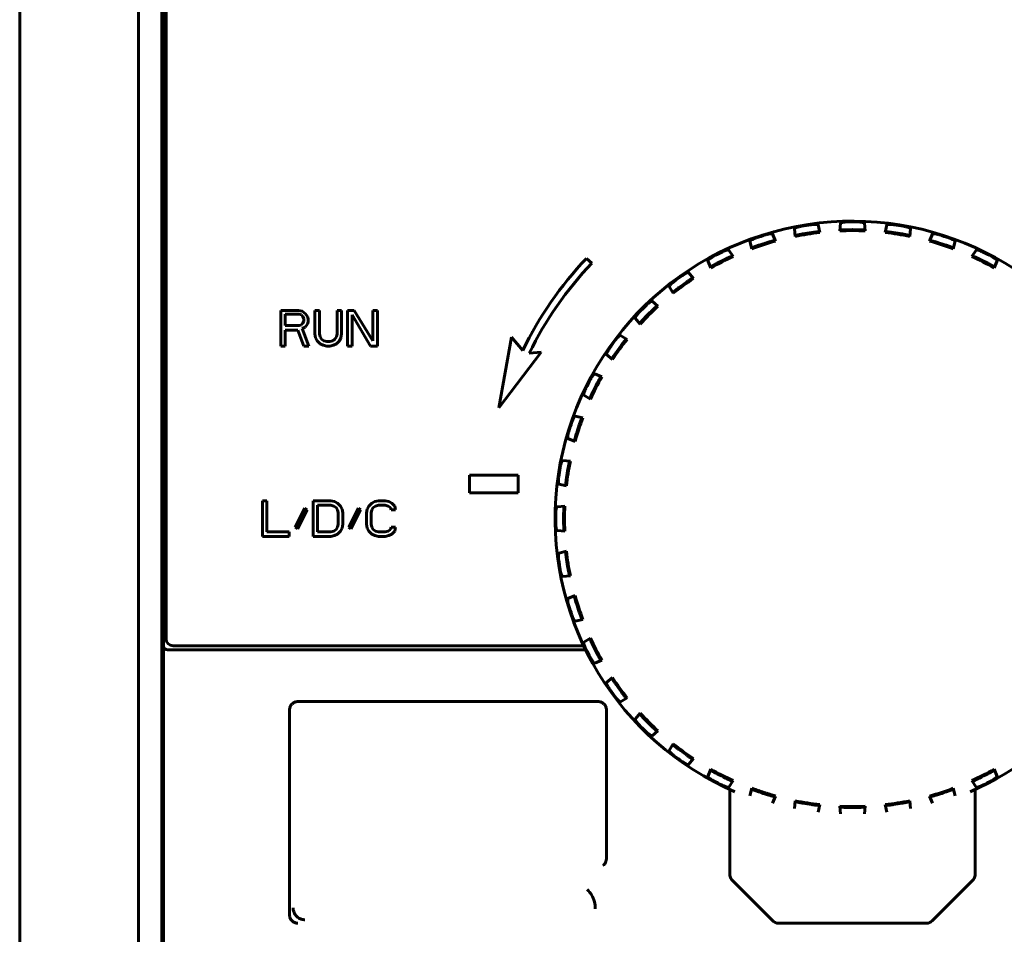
# Model space of a CAD drawing. Header units: millimetres. Extents: x 0 to 594, y 0 to 420.
# Tile 5 of 22: x 159 to 180, y 252 to 271. Entities that reach past the tile are written whole.
import ezdxf

# ---------------------------------------------------------------- set-up
doc = ezdxf.new("R2010")
doc.units = ezdxf.units.MM
doc.linetypes.add('K5LT_BASIC', pattern=[0])
doc.layers.add('Системный слой', color=7, linetype='Continuous')

# ---------------------------------------------------------------- blocks, each defined once
blk = doc.blocks.new('U65')
at = {"layer": 'Системный слой', "color": 150, "linetype": 'K5LT_BASIC', "lineweight": 60, "true_color": 0x0080ff}
for start, end in [(324, 246.7144), (293.2856, 324)]:
    blk.add_arc((176.618, 261.013), 6.25, start, end, dxfattribs=at)

msp = doc.modelspace()

# ---------------------------------------------------------------- linework, layer by layer
at = {"layer": 'Системный слой', "color": 150, "linetype": 'K5LT_BASIC', "lineweight": 60, "true_color": 0x0080ff}
for p, q in [((159.1177, 232.9625), (159.1177, 290.4625)), ((161.6177, 280.1126), (161.6177, 235.7625)), ((161.6177, 280.1126), (161.6177, 235.7625)), ((162.1037, 235.9984), (162.1037, 279.5267)), ((162.1068, 279.6235), (162.1068, 258.4016)), ((162.1927, 279.5375), (162.1927, 258.4875)), ((162.1427, 236.0375), (162.1427, 279.4875)), ((175.9321, 267.0236), (175.8931, 267.1815)), ((176.3684, 267.2189), (176.3546, 267.0569)), ((176.8808, 267.0569), (176.8671, 267.2189)), ((177.3423, 267.1815), (177.3034, 267.0236)), ((175.0002, 266.8423), (174.937, 266.9922)), ((175.4005, 267.1035), (175.4123, 266.9413)), ((175.4123, 266.9413), (175.4264, 266.9625)), ((175.9121, 267.0394), (175.9321, 267.0236)), ((176.3546, 267.0569), (176.3718, 267.0756)), ((176.8636, 267.0756), (176.8808, 267.0569)), ((177.3034, 267.0236), (177.3233, 267.0394)), ((177.809, 266.9625), (177.8231, 266.9413)), ((177.8231, 266.9413), (177.8349, 267.1035)), ((178.2984, 266.9922), (178.2353, 266.8423)), ((174.4997, 266.6797), (174.4627, 266.8381)), ((174.5103, 266.7028), (174.4997, 266.6797)), ((174.978, 266.8548), (175.0002, 266.8423)), ((178.2353, 266.8423), (178.2574, 266.8548)), ((178.7358, 266.6797), (178.7251, 266.7028)), ((178.7727, 266.8381), (178.7358, 266.6797)), ((174.0222, 266.6557), (174.1081, 266.5175)), ((174.1081, 266.5175), (174.0842, 266.5264)), ((179.1273, 266.5175), (179.2132, 266.6557)), ((179.1512, 266.5264), (179.1273, 266.5175)), ((171.1427, 266.3803), (171.0276, 266.4769)), ((173.6392, 266.2786), (173.5779, 266.4293)), ((173.6461, 266.3031), (173.6392, 266.2786)), ((179.5962, 266.2786), (179.5893, 266.3031)), ((179.6575, 266.4293), (179.5962, 266.2786)), ((173.1714, 266.1802), (173.2778, 266.0572)), ((172.8521, 265.7478), (172.7679, 265.8871)), ((173.2778, 266.0572), (173.2529, 266.0622)), ((172.855, 265.7731), (172.8521, 265.7478)), ((172.4054, 265.5774), (172.5298, 265.4726)), ((172.5298, 265.4726), (172.5044, 265.4736)), ((164.6021, 265.3875), (164.6021, 264.6375)), ((164.9771, 265.3875), (164.6021, 265.3875)), ((164.6958, 265.3078), (164.9927, 265.3078)), ((164.6958, 265.0684), (164.6958, 265.3078)), ((165.0552, 265.3716), (164.9771, 265.3875)), ((164.9927, 265.3078), (165.0396, 265.2918)), ((165.0396, 265.2918), (165.0708, 265.2599)), ((165.1177, 265.3237), (165.0552, 265.3716)), ((165.0708, 265.2599), (165.0865, 265.212)), ((165.1646, 265.2599), (165.1177, 265.3237)), ((165.1802, 265.212), (165.1646, 265.2599)), ((165.4146, 265.3875), (165.3208, 265.3875)), ((165.3208, 265.3875), (165.3208, 264.8929)), ((165.4146, 264.8929), (165.4146, 265.3875)), ((165.7896, 265.3875), (165.7896, 264.8929)), ((165.8833, 265.3875), (165.7896, 265.3875)), ((165.8833, 264.8929), (165.8833, 265.3875)), ((166.0083, 265.3875), (166.0083, 264.6375)), ((166.149, 265.3875), (166.0083, 265.3875)), ((166.1021, 264.6375), (166.1021, 265.2918)), ((166.1021, 265.2918), (166.4927, 264.6375)), ((166.5396, 264.7492), (166.149, 265.3875)), ((166.5396, 265.3875), (166.5396, 264.7492)), ((166.6333, 265.3875), (166.5396, 265.3875)), ((166.6333, 264.6375), (166.6333, 265.3875)), ((164.9927, 265.0684), (164.6958, 265.0684)), ((165.0396, 265.0843), (164.9927, 265.0684)), ((165.0708, 265.1163), (165.0396, 265.0843)), ((165.0865, 265.1641), (165.0708, 265.1163)), ((165.0865, 265.212), (165.0865, 265.1641)), ((165.1177, 265.0365), (165.1646, 265.1003)), ((165.1646, 265.1003), (165.1802, 265.1482)), ((165.1802, 265.1482), (165.1802, 265.212)), ((172.1577, 265.1005), (172.0528, 265.2248)), ((172.1566, 265.1259), (172.1577, 265.1005)), ((164.6958, 264.6375), (164.6958, 264.9726)), ((164.6958, 264.9726), (164.9615, 264.9726)), ((164.9615, 264.9726), (165.0865, 264.6375)), ((165.0552, 265.0046), (165.1177, 265.0365)), ((165.1958, 264.6375), (165.0552, 265.0046)), ((165.3208, 264.8929), (165.3365, 264.8131)), ((165.4302, 264.829), (165.4146, 264.8929)), ((165.7896, 264.8929), (165.774, 264.829)), ((165.8677, 264.8131), (165.8833, 264.8929)), ((171.7432, 264.8623), (171.8824, 264.7782)), ((164.6021, 264.6375), (164.6958, 264.6375)), ((165.0865, 264.6375), (165.1958, 264.6375)), ((165.3365, 264.8131), (165.3677, 264.7492)), ((165.3677, 264.7492), (165.4302, 264.6854)), ((165.4615, 264.7812), (165.4302, 264.829)), ((165.4302, 264.6854), (165.4927, 264.6535)), ((165.5083, 264.7492), (165.4615, 264.7812)), ((165.4927, 264.6535), (165.5708, 264.6375)), ((165.5708, 264.7333), (165.5083, 264.7492)), ((165.6333, 264.7333), (165.5708, 264.7333)), ((165.5708, 264.6375), (165.6333, 264.6375)), ((165.6958, 264.7492), (165.6333, 264.7333)), ((165.6333, 264.6375), (165.7115, 264.6535)), ((165.7427, 264.7812), (165.6958, 264.7492)), ((165.7115, 264.6535), (165.774, 264.6854)), ((165.774, 264.829), (165.7427, 264.7812)), ((165.774, 264.6854), (165.8365, 264.7492)), ((165.8365, 264.7492), (165.8677, 264.8131)), ((166.0083, 264.6375), (166.1021, 264.6375)), ((166.4927, 264.6375), (166.6333, 264.6375)), ((169.4527, 264.8241), (169.1827, 263.3413)), ((169.6877, 264.5441), (169.4527, 264.8241)), ((171.8824, 264.7782), (171.8571, 264.7752)), ((169.1827, 263.3413), (170.0735, 264.5056)), ((170.0735, 264.5056), (169.8259, 264.4853)), ((171.4501, 264.4588), (171.5731, 264.3524)), ((171.5731, 264.3524), (171.5681, 264.3774)), ((171.3516, 263.9911), (171.201, 264.0524)), ((171.3271, 263.9842), (171.3516, 263.9911)), ((170.9746, 263.608), (171.1127, 263.5222)), ((171.1127, 263.5222), (171.1039, 263.546)), ((170.9505, 263.1306), (170.7921, 263.1676)), ((170.9274, 263.12), (170.9505, 263.1306)), ((170.638, 262.6933), (170.7879, 262.6301)), ((170.7879, 262.6301), (170.7754, 262.6523)), ((170.689, 262.218), (170.5267, 262.2297)), ((170.6678, 262.2039), (170.689, 262.218)), ((168.5723, 261.9269), (168.5723, 261.5545)), ((169.5931, 261.9269), (168.5723, 261.9269)), ((169.5931, 261.5545), (169.5931, 261.9269)), ((170.4487, 261.7371), (170.6066, 261.6982)), ((168.5723, 261.5545), (169.5931, 261.5545)), ((170.6066, 261.6982), (170.5909, 261.7182)), ((164.313, 261.3875), (164.2193, 261.3875)), ((164.2193, 261.3875), (164.2193, 260.6375)), ((164.313, 260.7333), (164.313, 261.3875)), ((165.6568, 261.3875), (165.2818, 261.3875)), ((165.2818, 261.3875), (165.2818, 260.6375)), ((165.7349, 261.3716), (165.6568, 261.3875)), ((165.7974, 261.3397), (165.7349, 261.3716)), ((165.8599, 261.2758), (165.7974, 261.3397)), ((166.5161, 261.3397), (166.4536, 261.2758)), ((166.5786, 261.3716), (166.5161, 261.3397)), ((166.6568, 261.3875), (166.5786, 261.3716)), ((166.7974, 261.3875), (166.6568, 261.3875)), ((166.8755, 261.3716), (166.7974, 261.3875)), ((166.938, 261.3397), (166.8755, 261.3716)), ((167.0005, 261.2758), (166.938, 261.3397)), ((165.1099, 261.228), (164.9068, 260.829)), ((164.9536, 260.7971), (165.1568, 261.1961)), ((165.1568, 261.1961), (165.1099, 261.228)), ((165.3755, 260.7333), (165.3755, 261.2918)), ((165.3755, 261.2918), (165.6568, 261.2918)), ((165.6568, 261.2918), (165.7193, 261.2758)), ((165.7193, 261.2758), (165.7661, 261.2439)), ((165.7661, 261.2439), (165.7974, 261.1961)), ((165.7974, 261.1961), (165.813, 261.1322)), ((165.813, 261.1322), (165.813, 260.8929)), ((165.8911, 261.212), (165.8599, 261.2758)), ((165.9068, 261.1322), (165.8911, 261.212)), ((165.9068, 260.8929), (165.9068, 261.1322)), ((166.2349, 261.228), (166.0318, 260.829)), ((166.0786, 260.7971), (166.2818, 261.1961)), ((166.2818, 261.1961), (166.2349, 261.228)), ((166.4224, 261.212), (166.4068, 261.1322)), ((166.4068, 261.1322), (166.4068, 260.8929)), ((166.4536, 261.2758), (166.4224, 261.212)), ((166.5005, 261.1322), (166.5161, 261.1961)), ((166.5005, 260.8929), (166.5005, 261.1322)), ((166.5161, 261.1961), (166.5474, 261.2439)), ((166.5474, 261.2439), (166.5943, 261.2758)), ((166.5943, 261.2758), (166.6568, 261.2918)), ((166.6568, 261.2918), (166.7974, 261.2918)), ((166.7974, 261.2918), (166.8599, 261.2758)), ((166.8599, 261.2758), (166.9068, 261.2439)), ((166.9068, 261.2439), (166.9224, 261.1961)), ((166.9224, 261.1961), (167.0161, 261.1961)), ((167.0161, 261.1961), (167.0005, 261.2758)), ((170.5734, 261.2757), (170.4113, 261.2619)), ((170.5547, 261.2584), (170.5734, 261.2757)), ((164.7818, 260.7333), (164.313, 260.7333)), ((164.7818, 260.6375), (164.7818, 260.7333)), ((164.9068, 260.829), (164.9536, 260.7971)), ((165.6568, 260.7333), (165.3755, 260.7333)), ((165.7193, 260.7492), (165.6568, 260.7333)), ((165.7661, 260.7812), (165.7193, 260.7492)), ((165.7974, 260.829), (165.7661, 260.7812)), ((165.813, 260.8929), (165.7974, 260.829)), ((165.7974, 260.6854), (165.8599, 260.7492)), ((165.8599, 260.7492), (165.8911, 260.8131)), ((165.8911, 260.8131), (165.9068, 260.8929)), ((166.0318, 260.829), (166.0786, 260.7971)), ((166.4068, 260.8929), (166.4224, 260.8131)), ((166.4224, 260.8131), (166.4536, 260.7492)), ((166.4536, 260.7492), (166.5161, 260.6854)), ((166.5161, 260.829), (166.5005, 260.8929)), ((166.5474, 260.7812), (166.5161, 260.829)), ((166.5943, 260.7492), (166.5474, 260.7812)), ((166.6568, 260.7333), (166.5943, 260.7492)), ((166.7974, 260.7333), (166.6568, 260.7333)), ((166.8599, 260.7492), (166.7974, 260.7333)), ((166.9068, 260.7812), (166.8599, 260.7492)), ((166.9224, 260.829), (166.9068, 260.7812)), ((167.0161, 260.829), (166.9224, 260.829)), ((166.938, 260.6854), (167.0005, 260.7492)), ((167.0005, 260.7492), (167.0161, 260.829)), ((170.5734, 260.7494), (170.4113, 260.7632)), ((170.5547, 260.7667), (170.5734, 260.7494)), ((164.2193, 260.6375), (164.7818, 260.6375)), ((165.2818, 260.6375), (165.6568, 260.6375)), ((165.6568, 260.6375), (165.7349, 260.6535)), ((165.7349, 260.6535), (165.7974, 260.6854)), ((166.5161, 260.6854), (166.5786, 260.6535)), ((166.5786, 260.6535), (166.6568, 260.6375)), ((166.6568, 260.6375), (166.7974, 260.6375)), ((166.7974, 260.6375), (166.8755, 260.6535)), ((166.8755, 260.6535), (166.938, 260.6854)), ((170.4487, 260.2879), (170.6066, 260.3269)), ((170.6066, 260.3269), (170.5909, 260.3069)), ((170.689, 259.8071), (170.5267, 259.7954)), ((170.6678, 259.8212), (170.689, 259.8071)), ((170.638, 259.3318), (170.7879, 259.395)), ((170.7879, 259.395), (170.7754, 259.3728)), ((170.9505, 258.8945), (170.7921, 258.8575)), ((170.9274, 258.9051), (170.9505, 258.8945)), ((170.9746, 258.4171), (171.1127, 258.5029)), ((171.1127, 258.5029), (171.1039, 258.4791)), ((162.2568, 258.2516), (171.0106, 258.2516)), ((162.3427, 258.3375), (170.9691, 258.3375)), ((171.3516, 258.034), (171.201, 257.9727)), ((171.3271, 258.0409), (171.3516, 258.034)), ((171.4501, 257.5662), (171.5731, 257.6726)), ((171.5731, 257.6726), (171.5681, 257.6477)), ((171.7432, 257.1628), (171.8824, 257.2469)), ((171.8824, 257.2469), (171.8571, 257.2499)), ((164.7888, 256.9916), (164.7888, 252.6835)), ((171.2717, 257.1665), (164.9637, 257.1665)), ((171.4466, 253.8633), (171.4466, 256.9916)), ((172.1577, 256.9246), (172.0528, 256.8003)), ((172.1566, 256.8992), (172.1577, 256.9246)), ((172.4054, 256.4476), (172.5298, 256.5525)), ((172.5298, 256.5525), (172.5044, 256.5515)), ((172.8521, 256.2772), (172.7679, 256.138)), ((172.855, 256.252), (172.8521, 256.2772)), ((173.1714, 255.8449), (173.2778, 255.9679)), ((173.2778, 255.9679), (173.2529, 255.9629)), ((173.6392, 255.7465), (173.5779, 255.5958)), ((173.6461, 255.722), (173.6392, 255.7465)), ((179.5962, 255.7465), (179.5893, 255.722)), ((179.6575, 255.5958), (179.5962, 255.7465)), ((174.0222, 255.3694), (174.1081, 255.5076)), ((174.0388, 255.3194), (174.0388, 253.5375)), ((174.1081, 255.5076), (174.0842, 255.4987)), ((174.4997, 255.3454), (174.4627, 255.187)), ((174.5103, 255.3222), (174.4997, 255.3454)), ((178.7358, 255.3454), (178.7251, 255.3222)), ((178.7727, 255.187), (178.7358, 255.3454)), ((179.1512, 255.4987), (179.1273, 255.5076)), ((179.1273, 255.5076), (179.2132, 255.3694)), ((179.1966, 253.5375), (179.1966, 255.3194)), ((175.0002, 255.1827), (174.937, 255.0329)), ((174.978, 255.1703), (175.0002, 255.1827)), ((178.2984, 255.0329), (178.2353, 255.1827)), ((178.2353, 255.1827), (178.2574, 255.1703)), ((175.4005, 254.9216), (175.4123, 255.0838)), ((175.4123, 255.0838), (175.4264, 255.0626)), ((175.9321, 255.0015), (175.8931, 254.8435)), ((175.9121, 254.9857), (175.9321, 255.0015)), ((176.3684, 254.8061), (176.3546, 254.9682)), ((176.3546, 254.9682), (176.3718, 254.9495)), ((176.8636, 254.9495), (176.8808, 254.9682)), ((176.8808, 254.9682), (176.8671, 254.8061)), ((177.3034, 255.0015), (177.3233, 254.9857)), ((177.3423, 254.8435), (177.3034, 255.0015)), ((177.809, 255.0626), (177.8231, 255.0838)), ((177.8231, 255.0838), (177.8349, 254.9216)), ((174.09, 253.4138), (174.944, 252.5598)), ((178.2914, 252.5598), (179.1454, 253.4138)), ((175.0677, 252.5086), (178.1678, 252.5086))]:
    msp.add_line(p, q, dxfattribs=at)
for centre, radius, start, end in [((176.6177, 261.0125), 6.2349, 98.07132, 99.92868), ((176.6177, 261.0125), 6.2349, 89.07132, 90.92868), ((176.6177, 261.0125), 6.2349, 80.07132, 81.92868), ((176.6177, 261.0125), 6.2349, 107.07132, 108.92868), ((176.6177, 261.0125), 6.05, 96.50735, 101.49265), ((176.6177, 261.0125), 6.0706, 98.08355, 99.91645), ((176.6177, 261.0125), 6.05, 87.50735, 92.49265), ((176.6177, 261.0125), 6.0706, 89.08355, 90.91645), ((176.6177, 261.0125), 6.05, 78.50735, 83.49265), ((176.6177, 261.0125), 6.0706, 80.08355, 81.91645), ((176.6177, 261.0125), 6.2349, 71.07132, 72.92868), ((176.6177, 261.0125), 6.05, 105.50735, 110.49265), ((176.6177, 261.0125), 6.0706, 107.08355, 108.91645), ((176.6177, 261.0125), 6.05, 69.50735, 74.49265), ((176.6177, 261.0125), 6.0706, 71.08355, 72.91645), ((176.6177, 261.0125), 6.05, 114.50735, 119.49265), ((176.6177, 261.0125), 6.2349, 116.07132, 117.92868), ((176.6177, 261.0125), 6.05, 60.50735, 65.49265), ((176.6177, 261.0125), 6.2349, 62.07132, 63.92868), ((176.5077, 261.2474), 7.575, 136.3402, 154.20148), ((176.5077, 261.2474), 7.425, 136.26616, 154.14535), ((176.6177, 261.0125), 6.0706, 116.08355, 117.91645), ((176.6177, 261.0125), 6.0706, 62.08355, 63.91645), ((176.6177, 261.0125), 6.2349, 125.07132, 126.92868), ((176.6177, 261.0125), 6.05, 123.50735, 128.49265), ((176.6177, 261.0125), 6.0706, 125.08355, 126.91645), ((176.6177, 261.0125), 6.2349, 134.07132, 135.92868), ((176.6177, 261.0125), 6.05, 132.50735, 137.49265), ((176.6177, 261.0125), 6.0706, 134.08355, 135.91645), ((176.6177, 261.0125), 6.2349, 143.07132, 144.92868), ((176.6177, 261.0125), 6.05, 141.50735, 146.49265), ((176.6177, 261.0125), 6.0706, 143.08355, 144.91645), ((176.6177, 261.0125), 6.2349, 152.07132, 153.92868), ((176.6177, 261.0125), 6.05, 150.50735, 155.49265), ((176.6177, 261.0125), 6.0706, 152.08355, 153.91645), ((176.6177, 261.0125), 6.2349, 161.07132, 162.92868), ((176.6177, 261.0125), 6.05, 159.50735, 164.49265), ((176.6177, 261.0125), 6.0706, 161.08355, 162.91645), ((176.6177, 261.0125), 6.05, 168.50735, 173.49265), ((176.6177, 261.0125), 6.2349, 170.07132, 171.92868), ((176.6177, 261.0125), 6.0706, 170.08355, 171.91645), ((176.6177, 261.0125), 6.2349, 179.07132, 180.92868), ((176.6177, 261.0125), 6.0706, 179.08355, 180.91645), ((176.6177, 261.0125), 6.05, 177.50735, 182.49265), ((176.6177, 261.0125), 6.05, 186.50735, 191.49265), ((176.6177, 261.0125), 6.2349, 188.07132, 189.92868), ((176.6177, 261.0125), 6.0706, 188.08355, 189.91645), ((176.6177, 261.0125), 6.05, 195.50735, 200.49265), ((176.6177, 261.0125), 6.2349, 197.07132, 198.92868), ((176.6177, 261.0125), 6.0706, 197.08355, 198.91645), ((162.3427, 258.4875), 0.15, 180, 270), ((176.6177, 261.0125), 6.05, 204.50735, 209.49265), ((176.6177, 261.0125), 6.2349, 206.07132, 207.92868), ((176.6177, 261.0125), 6.0706, 206.08355, 207.91645), ((176.6177, 261.0125), 6.05, 213.50735, 218.49265), ((176.6177, 261.0125), 6.2349, 215.07132, 216.92868), ((176.6177, 261.0125), 6.0706, 215.08355, 216.91645), ((176.6177, 261.0125), 6.05, 222.50735, 227.49265), ((176.6177, 261.0125), 6.0706, 224.08355, 225.91645), ((176.6177, 261.0125), 6.2349, 224.07132, 225.92868), ((176.6177, 261.0125), 6.05, 231.50735, 236.49265), ((176.6177, 261.0125), 6.0706, 233.08355, 234.91645), ((176.6177, 261.0125), 6.2349, 233.07132, 234.92868), ((176.6177, 261.0125), 6.05, 240.50735, 245.49265), ((176.6177, 261.0125), 6.05, 294.50735, 299.49265), ((176.6177, 261.0125), 6.0706, 242.08355, 243.91645), ((176.6177, 261.0125), 6.0706, 296.08355, 297.91645), ((176.6177, 261.0125), 6.2349, 242.07132, 243.92868), ((176.6177, 261.0125), 6.05, 285.50735, 290.49265), ((176.6177, 261.0125), 6.2349, 296.07132, 297.92868), ((176.6177, 261.0125), 6.0706, 251.08355, 252.91645), ((176.6177, 261.0125), 6.0706, 287.08355, 288.91645), ((176.6177, 261.0125), 6.05, 258.50735, 263.49265), ((176.6177, 261.0125), 6.0706, 260.08355, 261.91645), ((176.6177, 261.0125), 6.05, 267.50735, 272.49265), ((176.6177, 261.0125), 6.0706, 269.08355, 270.91645), ((176.6177, 261.0125), 6.05, 276.50735, 281.49265), ((176.6177, 261.0125), 6.0706, 278.08355, 279.91645)]:
    msp.add_arc(centre, radius, start, end, dxfattribs=at)
for points, degree in [([(175.4005, 267.1035), (175.4004, 267.1048), (175.4016, 267.1076), (175.4063, 267.112), (175.4135, 267.1165), (175.4227, 267.1211), (175.4337, 267.1257), (175.4467, 267.1305), (175.4622, 267.1355), (175.4799, 267.1405), (175.4993, 267.1454), (175.5209, 267.1501), (175.5353, 267.1528), (175.5427, 267.1541)], 3), ([(175.7423, 267.1857), (175.7496, 267.1868), (175.7641, 267.1886), (175.7863, 267.1908), (175.8062, 267.1922), (175.8245, 267.1929), (175.8408, 267.1929), (175.8547, 267.1924), (175.8666, 267.1914), (175.8768, 267.1899), (175.885, 267.1878), (175.8909, 267.1851), (175.8928, 267.1828), (175.8931, 267.1815)], 3), ([(176.3684, 267.2189), (176.3685, 267.2202), (176.37, 267.2228), (176.3754, 267.2264), (176.3832, 267.2297), (176.393, 267.2328), (176.4046, 267.2357), (176.4183, 267.2384), (176.4343, 267.2409), (176.4525, 267.243), (176.4724, 267.2448), (176.4946, 267.2461), (176.5093, 267.2465), (176.5167, 267.2467)], 3), ([(176.7188, 267.2467), (176.7262, 267.2465), (176.7408, 267.2461), (176.7631, 267.2448), (176.7829, 267.243), (176.8011, 267.2409), (176.8172, 267.2384), (176.8308, 267.2357), (176.8425, 267.2328), (176.8523, 267.2297), (176.86, 267.2264), (176.8654, 267.2228), (176.867, 267.2202), (176.8671, 267.2189)], 3), ([(177.3423, 267.1815), (177.3426, 267.1828), (177.3446, 267.1851), (177.3504, 267.1878), (177.3586, 267.1899), (177.3688, 267.1914), (177.3807, 267.1924), (177.3946, 267.1929), (177.4109, 267.1929), (177.4292, 267.1922), (177.4492, 267.1908), (177.4712, 267.1886), (177.4858, 267.1868), (177.4931, 267.1857)], 3), ([(177.6927, 267.1541), (177.7, 267.1528), (177.7144, 267.1501), (177.7362, 267.1453), (177.7556, 267.1405), (177.7731, 267.1355), (177.7886, 267.1305), (177.8017, 267.1257), (177.8128, 267.1211), (177.822, 267.1165), (177.8291, 267.112), (177.8339, 267.1076), (177.835, 267.1048), (177.8349, 267.1035)], 3), ([(174.5952, 266.9103), (174.5882, 266.9079), (174.5744, 266.903), (174.5536, 266.8949), (174.5352, 266.887), (174.5187, 266.8794), (174.5041, 266.872), (174.492, 266.8652), (174.4818, 266.8589), (174.4734, 266.853), (174.4671, 266.8474), (174.4631, 266.8423), (174.4624, 266.8394), (174.4627, 266.8381)], 3), ([(174.7874, 266.9728), (174.7944, 266.9749), (174.8085, 266.979), (174.8301, 266.9847), (174.8495, 266.9891), (174.8674, 266.9927), (174.8835, 266.9953), (174.8973, 266.997), (174.9093, 266.9978), (174.9196, 266.9979), (174.928, 266.9972), (174.9342, 266.9954), (174.9365, 266.9934), (174.937, 266.9922)], 3), ([(175.5723, 266.9925), (175.5637, 266.991), (175.5469, 266.988), (175.5216, 266.9833), (175.4986, 266.9788), (175.4781, 266.9746), (175.4612, 266.9711), (175.4474, 266.968), (175.4363, 266.9654), (175.4287, 266.9635), (175.4265, 266.9627), (175.4264, 266.9625)], 3), ([(175.9121, 267.0394), (175.9119, 267.0395), (175.9096, 267.0396), (175.9017, 267.0391), (175.8904, 267.0382), (175.8763, 267.0368), (175.859, 267.035), (175.8384, 267.0326), (175.8152, 267.0298), (175.7896, 267.0264), (175.7726, 267.0241), (175.7641, 267.0229)], 3), ([(176.5206, 267.0824), (176.5119, 267.0823), (176.4949, 267.0819), (176.4692, 267.0812), (176.4457, 267.0804), (176.4248, 267.0795), (176.4076, 267.0786), (176.3934, 267.0778), (176.3821, 267.0769), (176.3743, 267.0762), (176.372, 267.0758), (176.3718, 267.0756)], 3), ([(176.8636, 267.0756), (176.8634, 267.0758), (176.8611, 267.0762), (176.8533, 267.0769), (176.842, 267.0778), (176.8278, 267.0786), (176.8105, 267.0795), (176.7897, 267.0804), (176.7664, 267.0812), (176.7405, 267.0819), (176.7235, 267.0823), (176.7148, 267.0824)], 3), ([(177.4713, 267.0229), (177.4628, 267.0241), (177.4458, 267.0264), (177.4203, 267.0297), (177.397, 267.0326), (177.3763, 267.035), (177.3591, 267.0368), (177.345, 267.0382), (177.3337, 267.0391), (177.3259, 267.0396), (177.3235, 267.0395), (177.3233, 267.0394)], 3), ([(177.809, 266.9625), (177.8089, 266.9627), (177.8067, 266.9635), (177.7991, 266.9654), (177.7881, 266.968), (177.7742, 266.9711), (177.7572, 266.9747), (177.7368, 266.9788), (177.7139, 266.9833), (177.6885, 266.988), (177.6717, 266.991), (177.6631, 266.9925)], 3), ([(178.2984, 266.9922), (178.2989, 266.9934), (178.3012, 266.9954), (178.3074, 266.9972), (178.3159, 266.9979), (178.3261, 266.9978), (178.3381, 266.997), (178.3519, 266.9953), (178.3679, 266.9927), (178.386, 266.9891), (178.4055, 266.9847), (178.4269, 266.9791), (178.4409, 266.975), (178.448, 266.9728)], 3), ([(178.7727, 266.8381), (178.773, 266.8394), (178.7724, 266.8423), (178.7684, 266.8474), (178.762, 266.853), (178.7536, 266.8589), (178.7435, 266.8652), (178.7313, 266.872), (178.7168, 266.8793), (178.7001, 266.8871), (178.6817, 266.8949), (178.6611, 266.9029), (178.6473, 266.9079), (178.6403, 266.9103)], 3), ([(174.5103, 266.7028), (174.5104, 266.7031), (174.5124, 266.7042), (174.5197, 266.7073), (174.5301, 266.7116), (174.5434, 266.7168), (174.5596, 266.723), (174.579, 266.7303), (174.601, 266.7383), (174.6253, 266.7469), (174.6415, 266.7525), (174.6497, 266.7553)], 3), ([(174.978, 266.8548), (174.9778, 266.8549), (174.9754, 266.8546), (174.9678, 266.8529), (174.9568, 266.8502), (174.943, 266.8467), (174.9263, 266.8422), (174.9062, 266.8366), (174.8838, 266.8301), (174.859, 266.8228), (174.8426, 266.8179), (174.8344, 266.8153)], 3), ([(178.4011, 266.8153), (178.3928, 266.8179), (178.3764, 266.8228), (178.3518, 266.8301), (178.3292, 266.8366), (178.3091, 266.8422), (178.2924, 266.8467), (178.2786, 266.8502), (178.2677, 266.8529), (178.26, 266.8546), (178.2577, 266.8549), (178.2574, 266.8548)], 3), ([(178.5857, 266.7553), (178.5939, 266.7525), (178.6101, 266.7469), (178.6343, 266.7383), (178.6564, 266.7303), (178.6759, 266.723), (178.6921, 266.7168), (178.7053, 266.7116), (178.7158, 266.7073), (178.723, 266.7042), (178.725, 266.7031), (178.7251, 266.7028)], 3), ([(173.6974, 266.5213), (173.6909, 266.5178), (173.6781, 266.5108), (173.6588, 266.4995), (173.6419, 266.4889), (173.6267, 266.4788), (173.6135, 266.4692), (173.6026, 266.4606), (173.5935, 266.4528), (173.5862, 266.4456), (173.5808, 266.4391), (173.5776, 266.4335), (173.5774, 266.4305), (173.5779, 266.4293)], 3), ([(174.0222, 266.6557), (174.0215, 266.6568), (174.019, 266.6584), (174.0126, 266.6591), (174.0041, 266.6586), (173.994, 266.6569), (173.9824, 266.6542), (173.969, 266.6504), (173.9535, 266.6453), (173.9363, 266.6389), (173.9177, 266.6315), (173.8975, 266.6226), (173.8842, 266.6163), (173.8775, 266.6131)], 3), ([(173.9486, 266.4649), (173.9563, 266.4687), (173.9717, 266.4762), (173.9949, 266.4872), (174.0162, 266.4971), (174.0352, 266.5058), (174.051, 266.5129), (174.064, 266.5185), (174.0744, 266.5229), (174.0818, 266.5258), (174.084, 266.5265), (174.0842, 266.5264)], 3), ([(179.1512, 266.5264), (179.1514, 266.5265), (179.1537, 266.5258), (179.161, 266.5229), (179.1714, 266.5185), (179.1845, 266.5128), (179.2003, 266.5058), (179.2192, 266.4971), (179.2404, 266.4873), (179.2637, 266.4762), (179.2791, 266.4687), (179.2869, 266.4649)], 3), ([(179.3579, 266.6131), (179.3513, 266.6163), (179.338, 266.6226), (179.3176, 266.6315), (179.2991, 266.639), (179.2819, 266.6453), (179.2665, 266.6503), (179.2531, 266.6542), (179.2414, 266.6569), (179.2313, 266.6586), (179.2228, 266.6591), (179.2164, 266.6584), (179.2139, 266.6568), (179.2132, 266.6557)], 3), ([(179.6575, 266.4293), (179.658, 266.4305), (179.6578, 266.4335), (179.6547, 266.4391), (179.6492, 266.4456), (179.6419, 266.4528), (179.6329, 266.4606), (179.6219, 266.4692), (179.6087, 266.4787), (179.5935, 266.489), (179.5765, 266.4996), (179.5574, 266.5108), (179.5446, 266.5178), (179.538, 266.5213)], 3), ([(173.6461, 266.3031), (173.6461, 266.3034), (173.648, 266.3048), (173.6546, 266.309), (173.6643, 266.3149), (173.6766, 266.3221), (173.6916, 266.3307), (173.7097, 266.341), (173.7301, 266.3523), (173.7528, 266.3646), (173.7679, 266.3727), (173.7755, 266.3767)], 3), ([(179.4599, 266.3767), (179.4675, 266.3727), (179.4826, 266.3646), (179.5052, 266.3523), (179.5257, 266.341), (179.5439, 266.3307), (179.5589, 266.3221), (179.5711, 266.3149), (179.5808, 266.309), (179.5874, 266.3048), (179.5893, 266.3034), (179.5893, 266.3031)], 3), ([(173.1714, 266.1802), (173.1706, 266.1812), (173.1678, 266.1823), (173.1613, 266.1821), (173.1531, 266.1802), (173.1433, 266.177), (173.1323, 266.1724), (173.1196, 266.1666), (173.1051, 266.1591), (173.0892, 266.1502), (173.0721, 266.14), (173.0533, 266.1279), (173.0412, 266.1197), (173.0351, 266.1154)], 3), ([(172.8716, 265.9966), (172.8657, 265.9922), (172.8541, 265.9833), (172.8369, 265.9691), (172.8218, 265.956), (172.8084, 265.9436), (172.7969, 265.9321), (172.7874, 265.9219), (172.7797, 265.9127), (172.7736, 265.9045), (172.7693, 265.8972), (172.767, 265.8912), (172.7673, 265.8882), (172.7679, 265.8871)], 3), ([(173.1285, 265.9802), (173.1356, 265.9852), (173.1496, 265.995), (173.1708, 266.0095), (173.1903, 266.0226), (173.2077, 266.0342), (173.2221, 266.0436), (173.2341, 266.0513), (173.2437, 266.0572), (173.2505, 266.0612), (173.2526, 266.0622), (173.2529, 266.0622)], 3), ([(172.855, 265.7731), (172.8551, 265.7734), (172.8567, 265.7751), (172.8626, 265.7803), (172.8712, 265.7876), (172.8822, 265.7966), (172.8957, 265.8075), (172.912, 265.8204), (172.9304, 265.8348), (172.9508, 265.8506), (172.9645, 265.8609), (172.9714, 265.8661)], 3), ([(172.4054, 265.5774), (172.4044, 265.5783), (172.4015, 265.579), (172.3952, 265.5778), (172.3873, 265.5746), (172.3782, 265.5699), (172.368, 265.5637), (172.3565, 265.5559), (172.3433, 265.5463), (172.3289, 265.535), (172.3135, 265.5221), (172.297, 265.5074), (172.2863, 265.4974), (172.281, 265.4922)], 3), ([(172.3943, 265.3732), (172.4006, 265.3793), (172.4129, 265.3911), (172.4315, 265.4088), (172.4487, 265.4248), (172.4641, 265.4389), (172.4769, 265.4505), (172.4875, 265.4599), (172.4961, 265.4673), (172.5022, 265.4723), (172.5041, 265.4736), (172.5044, 265.4736)], 3), ([(172.1381, 265.3493), (172.1329, 265.344), (172.1229, 265.3333), (172.1081, 265.3166), (172.0952, 265.3013), (172.084, 265.287), (172.0744, 265.2738), (172.0666, 265.2623), (172.0604, 265.252), (172.0556, 265.2429), (172.0525, 265.2351), (172.0512, 265.2287), (172.052, 265.2258), (172.0528, 265.2248)], 3), ([(172.1566, 265.1259), (172.1566, 265.1261), (172.1579, 265.1281), (172.1629, 265.1341), (172.1703, 265.1427), (172.1798, 265.1534), (172.1914, 265.1662), (172.2055, 265.1815), (172.2214, 265.1986), (172.2391, 265.2174), (172.251, 265.2297), (172.257, 265.2359)], 3), ([(171.7432, 264.8623), (171.7421, 264.863), (171.7391, 264.8632), (171.733, 264.861), (171.7258, 264.8567), (171.7175, 264.8506), (171.7084, 264.8428), (171.6982, 264.8334), (171.6867, 264.8218), (171.6742, 264.8084), (171.661, 264.7933), (171.647, 264.7762), (171.6381, 264.7646), (171.6336, 264.7586)], 3), ([(171.7642, 264.6589), (171.7694, 264.6658), (171.7797, 264.6794), (171.7953, 264.6998), (171.8098, 264.7183), (171.8228, 264.7346), (171.8336, 264.7481), (171.8427, 264.7591), (171.85, 264.7677), (171.8552, 264.7736), (171.8569, 264.7752), (171.8571, 264.7752)], 3), ([(171.4501, 264.4588), (171.4491, 264.4597), (171.4479, 264.4625), (171.4482, 264.4689), (171.45, 264.4772), (171.4533, 264.4869), (171.4578, 264.498), (171.4637, 264.5106), (171.4711, 264.5251), (171.4801, 264.5411), (171.4903, 264.5583), (171.5023, 264.5769), (171.5105, 264.589), (171.5148, 264.5951)], 3), ([(171.65, 264.5018), (171.645, 264.4947), (171.6353, 264.4806), (171.6207, 264.4595), (171.6076, 264.44), (171.5961, 264.4226), (171.5866, 264.4081), (171.579, 264.3961), (171.573, 264.3865), (171.569, 264.3797), (171.568, 264.3776), (171.5681, 264.3774)], 3), ([(171.1089, 263.9328), (171.1124, 263.9393), (171.1194, 263.9522), (171.1307, 263.9714), (171.1413, 263.9884), (171.1515, 264.0035), (171.161, 264.0167), (171.1696, 264.0277), (171.1774, 264.0367), (171.1846, 264.0441), (171.1911, 264.0495), (171.1968, 264.0526), (171.1998, 264.0529), (171.201, 264.0524)], 3), ([(171.3271, 263.9842), (171.3269, 263.9841), (171.3255, 263.9823), (171.3212, 263.9756), (171.3154, 263.9659), (171.3082, 263.9537), (171.2995, 263.9387), (171.2893, 263.9206), (171.278, 263.9001), (171.2656, 263.8774), (171.2576, 263.8624), (171.2535, 263.8547)], 3), ([(170.9746, 263.608), (170.9734, 263.6087), (170.9719, 263.6112), (170.9711, 263.6177), (170.9717, 263.6261), (170.9734, 263.6362), (170.9761, 263.6479), (170.9799, 263.6613), (170.985, 263.6767), (170.9913, 263.694), (170.9988, 263.7126), (171.0077, 263.7328), (171.0139, 263.746), (171.0172, 263.7527)], 3), ([(171.1653, 263.6817), (171.1615, 263.6739), (171.1541, 263.6585), (171.143, 263.6353), (171.1331, 263.614), (171.1244, 263.595), (171.1174, 263.5793), (171.1117, 263.5662), (171.1073, 263.5558), (171.1045, 263.5485), (171.1038, 263.5463), (171.1039, 263.546)], 3), ([(170.7199, 263.0351), (170.7223, 263.0421), (170.7273, 263.0559), (170.7354, 263.0767), (170.7432, 263.095), (170.7509, 263.1116), (170.7582, 263.1261), (170.765, 263.1383), (170.7713, 263.1485), (170.7773, 263.1568), (170.7829, 263.1632), (170.7879, 263.1672), (170.7908, 263.1679), (170.7921, 263.1676)], 3), ([(170.9274, 263.12), (170.9272, 263.1199), (170.9261, 263.1178), (170.9229, 263.1106), (170.9186, 263.1001), (170.9134, 263.0869), (170.9073, 263.0707), (170.9, 263.0512), (170.892, 263.0292), (170.8833, 263.0049), (170.8777, 262.9888), (170.8749, 262.9806)], 3), ([(170.638, 262.6933), (170.6368, 262.6938), (170.6349, 262.696), (170.6331, 262.7023), (170.6323, 262.7107), (170.6324, 262.721), (170.6333, 262.7329), (170.635, 262.7467), (170.6376, 262.7628), (170.6411, 262.7807), (170.6456, 262.8002), (170.6512, 262.8218), (170.6553, 262.8358), (170.6575, 262.8429)], 3), ([(170.8149, 262.7959), (170.8124, 262.7876), (170.8074, 262.7712), (170.8001, 262.7466), (170.7937, 262.724), (170.7881, 262.7039), (170.7836, 262.6872), (170.78, 262.6735), (170.7773, 262.6625), (170.7756, 262.6548), (170.7753, 262.6525), (170.7754, 262.6523)], 3), ([(170.4762, 262.0876), (170.4774, 262.0949), (170.4801, 262.1092), (170.4849, 262.131), (170.4898, 262.1504), (170.4948, 262.168), (170.4997, 262.1835), (170.5045, 262.1966), (170.5092, 262.2076), (170.5138, 262.2168), (170.5183, 262.2239), (170.5226, 262.2287), (170.5254, 262.2298), (170.5267, 262.2297)], 3), ([(170.6678, 262.2039), (170.6676, 262.2037), (170.6668, 262.2015), (170.6648, 262.1939), (170.6622, 262.1829), (170.6592, 262.169), (170.6556, 262.152), (170.6515, 262.1317), (170.647, 262.1087), (170.6423, 262.0833), (170.6393, 262.0665), (170.6378, 262.058)], 3), ([(170.4487, 261.7371), (170.4474, 261.7375), (170.4452, 261.7394), (170.4424, 261.7453), (170.4404, 261.7535), (170.4388, 261.7636), (170.4378, 261.7756), (170.4373, 261.7894), (170.4374, 261.8057), (170.4381, 261.8241), (170.4395, 261.8441), (170.4416, 261.866), (170.4435, 261.8806), (170.4445, 261.888)], 3), ([(170.6074, 261.8662), (170.6062, 261.8576), (170.6038, 261.8407), (170.6005, 261.8152), (170.5976, 261.7919), (170.5953, 261.7711), (170.5934, 261.754), (170.5921, 261.7398), (170.5911, 261.7285), (170.5906, 261.7207), (170.5907, 261.7184), (170.5909, 261.7182)], 3), ([(170.3836, 261.1136), (170.3837, 261.121), (170.3841, 261.1356), (170.3855, 261.1579), (170.3872, 261.1778), (170.3894, 261.1959), (170.3919, 261.212), (170.3946, 261.2257), (170.3974, 261.2373), (170.4005, 261.2471), (170.4039, 261.2549), (170.4074, 261.2602), (170.41, 261.2618), (170.4113, 261.2619)], 3), ([(170.5547, 261.2584), (170.5545, 261.2582), (170.5541, 261.256), (170.5533, 261.2481), (170.5525, 261.2368), (170.5516, 261.2226), (170.5507, 261.2053), (170.5498, 261.1845), (170.549, 261.1612), (170.5483, 261.1354), (170.548, 261.1183), (170.5478, 261.1096)], 3), ([(170.3836, 260.9115), (170.3837, 260.9041), (170.3841, 260.8895), (170.3855, 260.8672), (170.3872, 260.8473), (170.3894, 260.8292), (170.3919, 260.8131), (170.3946, 260.7994), (170.3974, 260.7878), (170.4005, 260.778), (170.4039, 260.7702), (170.4074, 260.7648), (170.41, 260.7633), (170.4113, 260.7632)], 3), ([(170.5547, 260.7667), (170.5545, 260.7668), (170.5541, 260.7691), (170.5533, 260.777), (170.5525, 260.7882), (170.5516, 260.8024), (170.5507, 260.8197), (170.5498, 260.8405), (170.549, 260.8639), (170.5483, 260.8897), (170.548, 260.9068), (170.5478, 260.9154)], 3), ([(170.4487, 260.2879), (170.4474, 260.2876), (170.4452, 260.2857), (170.4424, 260.2798), (170.4404, 260.2716), (170.4388, 260.2615), (170.4378, 260.2495), (170.4373, 260.2356), (170.4374, 260.2194), (170.4381, 260.201), (170.4395, 260.181), (170.4416, 260.159), (170.4435, 260.1445), (170.4445, 260.1371)], 3), ([(170.6074, 260.1589), (170.6062, 260.1675), (170.6038, 260.1844), (170.6005, 260.2099), (170.5976, 260.2332), (170.5953, 260.2539), (170.5934, 260.2711), (170.5921, 260.2853), (170.5911, 260.2965), (170.5906, 260.3044), (170.5907, 260.3067), (170.5909, 260.3069)], 3), ([(170.4762, 259.9375), (170.4774, 259.9302), (170.4801, 259.9158), (170.4849, 259.894), (170.4898, 259.8747), (170.4948, 259.8571), (170.4997, 259.8416), (170.5045, 259.8285), (170.5092, 259.8175), (170.5138, 259.8083), (170.5183, 259.8011), (170.5226, 259.7964), (170.5254, 259.7953), (170.5267, 259.7954)], 3), ([(170.6678, 259.8212), (170.6676, 259.8214), (170.6668, 259.8236), (170.6648, 259.8312), (170.6622, 259.8422), (170.6592, 259.8561), (170.6556, 259.873), (170.6515, 259.8934), (170.647, 259.9164), (170.6423, 259.9418), (170.6393, 259.9586), (170.6378, 259.9671)], 3), ([(170.638, 259.3318), (170.6368, 259.3313), (170.6349, 259.329), (170.6331, 259.3228), (170.6323, 259.3144), (170.6324, 259.3041), (170.6333, 259.2922), (170.635, 259.2783), (170.6376, 259.2623), (170.6411, 259.2444), (170.6456, 259.2249), (170.6512, 259.2033), (170.6553, 259.1893), (170.6575, 259.1822)], 3), ([(170.8149, 259.2292), (170.8124, 259.2375), (170.8074, 259.2538), (170.8001, 259.2785), (170.7937, 259.3011), (170.7881, 259.3212), (170.7836, 259.3378), (170.78, 259.3516), (170.7773, 259.3626), (170.7756, 259.3703), (170.7753, 259.3726), (170.7754, 259.3728)], 3), ([(170.9274, 258.9051), (170.9272, 258.9052), (170.9261, 258.9073), (170.9229, 258.9145), (170.9186, 258.925), (170.9134, 258.9382), (170.9073, 258.9544), (170.9, 258.9739), (170.892, 258.9958), (170.8833, 259.0202), (170.8777, 259.0363), (170.8749, 259.0445)], 3), ([(170.7199, 258.99), (170.7223, 258.983), (170.7273, 258.9692), (170.7354, 258.9484), (170.7432, 258.9301), (170.7509, 258.9135), (170.7582, 258.899), (170.765, 258.8868), (170.7713, 258.8766), (170.7773, 258.8683), (170.7829, 258.8619), (170.7879, 258.8579), (170.7908, 258.8572), (170.7921, 258.8575)], 3), ([(171.1653, 258.3434), (171.1615, 258.3512), (171.1541, 258.3666), (171.143, 258.3898), (171.1331, 258.411), (171.1244, 258.43), (171.1174, 258.4458), (171.1117, 258.4588), (171.1073, 258.4693), (171.1045, 258.4766), (171.1038, 258.4788), (171.1039, 258.4791)], 3), ([(162.2568, 258.2516), (162.2068, 258.2516), (162.1447, 258.2895), (162.1068, 258.3516), (162.1068, 258.4016)], 3), ([(170.9746, 258.4171), (170.9734, 258.4164), (170.9719, 258.4138), (170.9711, 258.4074), (170.9717, 258.399), (170.9734, 258.3888), (170.9761, 258.3772), (170.9799, 258.3638), (170.985, 258.3484), (170.9913, 258.3311), (170.9988, 258.3125), (171.0077, 258.2923), (171.0139, 258.279), (171.0172, 258.2724)], 3), ([(171.1089, 258.0923), (171.1124, 258.0857), (171.1194, 258.0729), (171.1307, 258.0536), (171.1413, 258.0367), (171.1515, 258.0216), (171.161, 258.0084), (171.1696, 257.9974), (171.1774, 257.9883), (171.1846, 257.981), (171.1911, 257.9756), (171.1968, 257.9724), (171.1998, 257.9722), (171.201, 257.9727)], 3), ([(171.3271, 258.0409), (171.3269, 258.041), (171.3255, 258.0428), (171.3212, 258.0495), (171.3154, 258.0591), (171.3082, 258.0714), (171.2995, 258.0864), (171.2893, 258.1045), (171.278, 258.125), (171.2656, 258.1477), (171.2576, 258.1627), (171.2535, 258.1704)], 3), ([(171.65, 257.5233), (171.645, 257.5304), (171.6353, 257.5444), (171.6207, 257.5656), (171.6076, 257.5851), (171.5961, 257.6025), (171.5866, 257.617), (171.579, 257.629), (171.573, 257.6386), (171.569, 257.6453), (171.568, 257.6475), (171.5681, 257.6477)], 3), ([(171.4501, 257.5662), (171.4491, 257.5654), (171.4479, 257.5626), (171.4482, 257.5562), (171.45, 257.5479), (171.4533, 257.5382), (171.4578, 257.5271), (171.4637, 257.5145), (171.4711, 257.5), (171.4801, 257.484), (171.4903, 257.4668), (171.5023, 257.4482), (171.5105, 257.4361), (171.5148, 257.43)], 3), ([(171.7432, 257.1628), (171.7421, 257.1621), (171.7391, 257.1618), (171.733, 257.1641), (171.7258, 257.1684), (171.7175, 257.1745), (171.7084, 257.1822), (171.6982, 257.1917), (171.6867, 257.2033), (171.6742, 257.2167), (171.661, 257.2318), (171.647, 257.2489), (171.6381, 257.2605), (171.6336, 257.2665)], 3), ([(171.7642, 257.3662), (171.7694, 257.3593), (171.7797, 257.3457), (171.7953, 257.3253), (171.8098, 257.3068), (171.8228, 257.2904), (171.8336, 257.277), (171.8427, 257.266), (171.85, 257.2574), (171.8552, 257.2515), (171.8569, 257.2499), (171.8571, 257.2499)], 3), ([(172.1381, 256.6758), (172.1329, 256.6811), (172.1229, 256.6918), (172.1081, 256.7085), (172.0952, 256.7238), (172.084, 256.7381), (172.0744, 256.7513), (172.0666, 256.7628), (172.0604, 256.7731), (172.0556, 256.7822), (172.0525, 256.79), (172.0512, 256.7964), (172.052, 256.7993), (172.0528, 256.8003)], 3), ([(172.1566, 256.8992), (172.1566, 256.8989), (172.1579, 256.897), (172.1629, 256.8909), (172.1703, 256.8824), (172.1798, 256.8717), (172.1914, 256.8589), (172.2055, 256.8435), (172.2214, 256.8264), (172.2391, 256.8077), (172.251, 256.7954), (172.257, 256.7892)], 3), ([(172.3943, 256.6518), (172.4006, 256.6458), (172.4129, 256.634), (172.4315, 256.6163), (172.4487, 256.6003), (172.4641, 256.5862), (172.4769, 256.5746), (172.4875, 256.5652), (172.4961, 256.5578), (172.5022, 256.5528), (172.5041, 256.5515), (172.5044, 256.5515)], 3), ([(172.4054, 256.4476), (172.4044, 256.4468), (172.4015, 256.4461), (172.3952, 256.4473), (172.3873, 256.4505), (172.3782, 256.4552), (172.368, 256.4614), (172.3565, 256.4692), (172.3433, 256.4788), (172.3289, 256.4901), (172.3135, 256.503), (172.297, 256.5177), (172.2863, 256.5277), (172.281, 256.5329)], 3), ([(172.855, 256.252), (172.8551, 256.2517), (172.8567, 256.25), (172.8626, 256.2448), (172.8712, 256.2375), (172.8822, 256.2285), (172.8957, 256.2176), (172.912, 256.2046), (172.9304, 256.1902), (172.9508, 256.1745), (172.9645, 256.1642), (172.9714, 256.159)], 3), ([(172.8716, 256.0284), (172.8657, 256.0329), (172.8541, 256.0418), (172.8369, 256.056), (172.8218, 256.0691), (172.8084, 256.0815), (172.7969, 256.093), (172.7874, 256.1032), (172.7797, 256.1123), (172.7736, 256.1206), (172.7693, 256.1279), (172.767, 256.1339), (172.7673, 256.1369), (172.7679, 256.138)], 3), ([(173.1285, 256.0448), (173.1356, 256.0399), (173.1496, 256.0301), (173.1708, 256.0156), (173.1903, 256.0024), (173.2077, 255.9909), (173.2221, 255.9815), (173.2341, 255.9738), (173.2437, 255.9679), (173.2505, 255.9639), (173.2526, 255.9629), (173.2529, 255.9629)], 3), ([(173.1714, 255.8449), (173.1706, 255.8439), (173.1678, 255.8427), (173.1613, 255.843), (173.1531, 255.8449), (173.1433, 255.8481), (173.1323, 255.8526), (173.1196, 255.8585), (173.1051, 255.8659), (173.0892, 255.8748), (173.0721, 255.8851), (173.0533, 255.8971), (173.0412, 255.9054), (173.0351, 255.9096)], 3), ([(173.6974, 255.5038), (173.6909, 255.5072), (173.6781, 255.5143), (173.6588, 255.5255), (173.6419, 255.5362), (173.6267, 255.5463), (173.6135, 255.5558), (173.6026, 255.5644), (173.5935, 255.5723), (173.5862, 255.5795), (173.5808, 255.586), (173.5776, 255.5916), (173.5774, 255.5946), (173.5779, 255.5958)], 3), ([(173.6461, 255.722), (173.6461, 255.7217), (173.648, 255.7203), (173.6546, 255.7161), (173.6643, 255.7102), (173.6766, 255.703), (173.6916, 255.6944), (173.7097, 255.6841), (173.7301, 255.6728), (173.7528, 255.6604), (173.7679, 255.6524), (173.7755, 255.6483)], 3), ([(173.9486, 255.5602), (173.9563, 255.5564), (173.9717, 255.5489), (173.9949, 255.5379), (174.0162, 255.5279), (174.0352, 255.5193), (174.051, 255.5122), (174.064, 255.5066), (174.0744, 255.5022), (174.0818, 255.4993), (174.084, 255.4986), (174.0842, 255.4987)], 3), ([(179.1512, 255.4987), (179.1514, 255.4986), (179.1537, 255.4993), (179.161, 255.5022), (179.1714, 255.5066), (179.1845, 255.5122), (179.2003, 255.5193), (179.2192, 255.5279), (179.2404, 255.5378), (179.2637, 255.5489), (179.2791, 255.5564), (179.2869, 255.5602)], 3), ([(179.4599, 255.6483), (179.4675, 255.6524), (179.4826, 255.6605), (179.5052, 255.6727), (179.5257, 255.6841), (179.5439, 255.6944), (179.5589, 255.703), (179.5711, 255.7102), (179.5808, 255.7161), (179.5874, 255.7203), (179.5893, 255.7217), (179.5893, 255.722)], 3), ([(174.0222, 255.3694), (174.0215, 255.3683), (174.019, 255.3667), (174.0126, 255.3659), (174.0041, 255.3665), (173.994, 255.3682), (173.9824, 255.3709), (173.969, 255.3747), (173.9535, 255.3798), (173.9363, 255.3861), (173.9177, 255.3936), (173.8975, 255.4025), (173.8842, 255.4088), (173.8775, 255.412)], 3), ([(174.4997, 255.3454), (174.7481, 255.2586), (175.0002, 255.1827)], 1), ([(174.5103, 255.3222), (174.5104, 255.322), (174.5124, 255.3209), (174.5197, 255.3177), (174.5301, 255.3135), (174.5434, 255.3083), (174.5596, 255.3021), (174.579, 255.2948), (174.601, 255.2868), (174.6253, 255.2782), (174.6415, 255.2726), (174.6497, 255.2698)], 3), ([(178.5857, 255.2698), (178.5939, 255.2726), (178.6101, 255.2782), (178.6343, 255.2868), (178.6564, 255.2948), (178.6759, 255.3021), (178.6921, 255.3083), (178.7053, 255.3135), (178.7158, 255.3177), (178.723, 255.3209), (178.725, 255.322), (178.7251, 255.3222)], 3), ([(174.978, 255.1703), (174.9778, 255.1702), (174.9754, 255.1705), (174.9678, 255.1722), (174.9568, 255.1749), (174.943, 255.1784), (174.9263, 255.1829), (174.9062, 255.1885), (174.8838, 255.1949), (174.859, 255.2023), (174.8426, 255.2072), (174.8344, 255.2098)], 3), ([(178.4011, 255.2098), (178.3928, 255.2072), (178.3764, 255.2022), (178.3518, 255.195), (178.3292, 255.1885), (178.3091, 255.1829), (178.2924, 255.1784), (178.2786, 255.1749), (178.2677, 255.1722), (178.26, 255.1705), (178.2577, 255.1702), (178.2574, 255.1703)], 3), ([(175.5723, 255.0326), (175.5637, 255.0341), (175.5469, 255.0371), (175.5216, 255.0418), (175.4986, 255.0463), (175.4781, 255.0504), (175.4612, 255.054), (175.4474, 255.0571), (175.4363, 255.0597), (175.4287, 255.0616), (175.4265, 255.0624), (175.4264, 255.0626)], 3), ([(175.9121, 254.9857), (175.9119, 254.9855), (175.9096, 254.9855), (175.9017, 254.9859), (175.8904, 254.9869), (175.8763, 254.9883), (175.859, 254.9901), (175.8384, 254.9925), (175.8152, 254.9953), (175.7896, 254.9987), (175.7726, 255.001), (175.7641, 255.0022)], 3), ([(176.5206, 254.9427), (176.5119, 254.9428), (176.4949, 254.9432), (176.4692, 254.9439), (176.4457, 254.9447), (176.4248, 254.9456), (176.4076, 254.9465), (176.3934, 254.9473), (176.3821, 254.9481), (176.3743, 254.9489), (176.372, 254.9493), (176.3718, 254.9495)], 3), ([(176.8636, 254.9495), (176.8634, 254.9493), (176.8611, 254.9489), (176.8533, 254.9481), (176.842, 254.9473), (176.8278, 254.9465), (176.8105, 254.9456), (176.7897, 254.9447), (176.7664, 254.9439), (176.7405, 254.9432), (176.7235, 254.9428), (176.7148, 254.9427)], 3), ([(177.4713, 255.0022), (177.4628, 255.001), (177.4458, 254.9987), (177.4203, 254.9953), (177.397, 254.9925), (177.3763, 254.9901), (177.3591, 254.9883), (177.345, 254.9869), (177.3337, 254.9859), (177.3259, 254.9855), (177.3235, 254.9855), (177.3233, 254.9857)], 3), ([(177.809, 255.0626), (177.8089, 255.0624), (177.8067, 255.0616), (177.7991, 255.0597), (177.7881, 255.0571), (177.7742, 255.054), (177.7572, 255.0504), (177.7368, 255.0463), (177.7139, 255.0418), (177.6885, 255.0371), (177.6717, 255.0341), (177.6631, 255.0326)], 3), ([(174.09, 253.4138), (174.0792, 253.4246), (174.0605, 253.449), (174.0428, 253.4917), (174.0388, 253.5222), (174.0388, 253.5375)], 3), ([(171.0448, 253.2205), (171.0809, 253.1845), (171.1412, 253.1059), (171.2001, 252.9639), (171.2133, 252.8653), (171.2132, 252.814)], 3), ([(164.8628, 252.8326), (164.8627, 252.8049), (164.8713, 252.7523), (164.9076, 252.682), (164.9622, 252.6274), (165.0325, 252.5912), (165.085, 252.5825), (165.1128, 252.5827)], 3), ([(178.2914, 252.5598), (178.2807, 252.549), (178.2562, 252.5303), (178.2136, 252.5126), (178.183, 252.5086), (178.1678, 252.5086)], 3)]:
    msp.add_open_spline(points, degree=degree, dxfattribs=at)
for points, knots in [([(164.7888, 256.9916), (164.7888, 257.0141), (164.7979, 257.0605), (164.8368, 257.1184), (164.8947, 257.1574), (164.9412, 257.1665), (164.9637, 257.1665)], [0.10315565, 0.10315565, 0.10315565, 0.10315565, 0.3024307, 0.50162908, 0.70082715, 0.90010184, 0.90010184, 0.90010184, 0.90010184]), ([(171.2717, 257.1665), (171.2942, 257.1665), (171.3407, 257.1574), (171.3986, 257.1184), (171.4375, 257.0605), (171.4466, 257.0141), (171.4466, 256.9916)], [0.10315565, 0.10315565, 0.10315565, 0.10315565, 0.3024307, 0.50162908, 0.70082715, 0.90010184, 0.90010184, 0.90010184, 0.90010184]), ([(179.6575, 255.5958), (179.6578, 255.5939), (179.6576, 255.5902), (179.6509, 255.581), (179.6414, 255.5716), (179.6301, 255.5622), (179.6188, 255.5535), (179.605, 255.5438), (179.5889, 255.5332), (179.5768, 255.5258), (179.5654, 255.519), (179.5552, 255.5131), (179.5461, 255.5081), (179.5405, 255.5051), (179.538, 255.5038)], [0, 0, 0, 0, 1.8552947, 3.4566005, 6.1118924, 7.2313178, 8.1621936, 10.2171476, 11.3198601, 12.3032103, 13.0716865, 13.8277546, 14.4809242, 15, 15, 15, 15]), ([(179.3579, 255.412), (179.3531, 255.4097), (179.344, 255.4053), (179.331, 255.3995), (179.319, 255.3943), (179.3075, 255.3895), (179.2944, 255.3844), (179.2801, 255.3792), (179.2658, 255.3746), (179.2536, 255.3711), (179.2388, 255.3675), (179.2263, 255.3658), (179.2168, 255.3665), (179.2141, 255.3682), (179.2132, 255.3694)], [0, 0, 0, 0, 0.9909656, 1.8720767, 2.6208646, 3.4286632, 4.3503505, 5.5874181, 6.8808587, 8.1757945, 9.3448082, 12.0107088, 13.4888996, 15, 15, 15, 15]), ([(171.4466, 253.8633), (171.4466, 253.8452), (171.4407, 253.808), (171.4155, 253.7587), (171.3889, 253.7321), (171.3741, 253.7215)], [0.14979195, 0.14979195, 0.14979195, 0.14979195, 0.38471656, 0.61962029, 0.85454483, 0.85454483, 0.85454483, 0.85454483]), ([(179.1966, 253.5375), (179.1966, 253.5223), (179.1926, 253.4916), (179.175, 253.4491), (179.1561, 253.4245), (179.1454, 253.4138)], [0.16878421, 0.16878421, 0.16878421, 0.16878421, 0.39098966, 0.61312098, 0.83520947, 0.83520947, 0.83520947, 0.83520947]), ([(164.9637, 252.5086), (164.9412, 252.5086), (164.8947, 252.5177), (164.8368, 252.5567), (164.7979, 252.6146), (164.7888, 252.661), (164.7888, 252.6835)], [0.10315565, 0.10315565, 0.10315565, 0.10315565, 0.3024307, 0.50162908, 0.70082715, 0.90010184, 0.90010184, 0.90010184, 0.90010184]), ([(175.0677, 252.5086), (175.0525, 252.5086), (175.0217, 252.5127), (174.9793, 252.5302), (174.9547, 252.5491), (174.944, 252.5598)], [0.16878421, 0.16878421, 0.16878421, 0.16878421, 0.39098966, 0.61312098, 0.83520947, 0.83520947, 0.83520947, 0.83520947])]:
    msp.add_open_spline(points, degree=3, knots=knots, dxfattribs=at)

# ---------------------------------------------------------------- block references
at = {"layer": 'Системный слой'}
msp.add_blockref('U65', (0, 0), dxfattribs=at)

doc.saveas('drawing.dxf')
